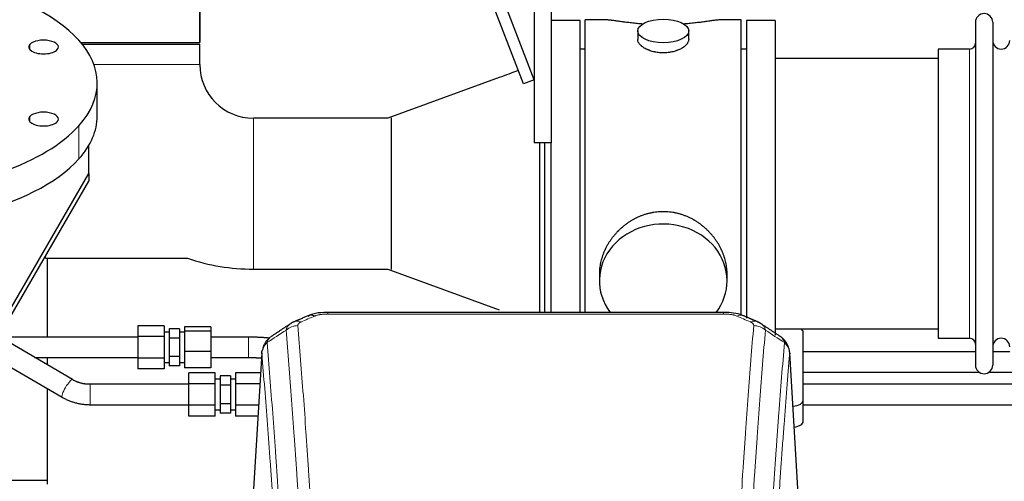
# Model space of a CAD drawing. Header units: inches. Extents: x 0 to 29700, y -16 to 21000.
# Tile 111 of 256: x 3254 to 3834, y 18180 to 18452. Entities that reach past the tile are written whole.
import ezdxf

# ---------------------------------------------------------------- set-up
doc = ezdxf.new("R2010")
doc.units = ezdxf.units.IN
doc.layers.add('1', color=7, linetype='Continuous', true_color=0xffffff)

msp = doc.modelspace()

# ---------------------------------------------------------------- linework, layer by layer
at = {"layer": '1', "color": 2, "linetype": 'Continuous', "lineweight": 25}
for p, q in [((3556.901, 18416.159), (3468.337, 18645.032)), ((3550.575, 18413.711), (3462.505, 18641.308)), ((3359.851, 18438.101), (3359.851, 18575.777)), ((3359.851, 18575.777), (3359.851, 18438.101)), ((3556.901, 18504.101), (3556.901, 18379.101)), ((3566.901, 18504.101), (3566.901, 18379.101)), ((3583.901, 18451.101), (3566.901, 18451.101)), ((3583.901, 18451.101), (3566.901, 18451.101)), ((3583.901, 18279.19), (3583.901, 18451.101)), ((3583.901, 18279.19), (3583.901, 18451.101)), ((3598.248, 18451.531), (3586.901, 18451.531)), ((3586.901, 18349.101), (3586.901, 18451.531)), ((3678.901, 18451.531), (3667.605, 18451.531)), ((3678.901, 18349.101), (3678.901, 18451.531)), ((3681.901, 18451.101), (3681.901, 18275.769)), ((3698.901, 18451.101), (3681.901, 18451.101)), ((3698.901, 18451.101), (3698.901, 18265.765)), ((3617.854, 18444.898), (3617.854, 18439.933)), ((3647.949, 18439.956), (3647.949, 18444.898)), ((3816.901, 18450.001), (3816.901, 18248.201)), ((3827.101, 18450.001), (3827.101, 18248.201)), ((3289.702, 18438.101), (3359.851, 18438.101)), ((3290.521, 18437.101), (3315.401, 18437.101)), ((3315.401, 18437.101), (3359.851, 18437.101)), ((3359.851, 18425.101), (3359.851, 18437.101)), ((3586.901, 18434.101), (3583.901, 18434.101)), ((3681.901, 18434.101), (3678.901, 18434.101)), ((3794.901, 18434.251), (3794.901, 18263.951)), ((3813.401, 18434.251), (3794.901, 18434.251)), ((3794.901, 18428.601), (3698.901, 18428.601)), ((3536.299, 18417.455), (3470.623, 18393.551)), ((3556.901, 18416.159), (3550.575, 18413.711)), ((3299.401, 18394.725), (3299.401, 18414.239)), ((3470.622, 18393.551), (3391.401, 18393.551)), ((3472.511, 18393.732), (3472.511, 18304.47)), ((3294.401, 18360.933), (3294.401, 18377.448)), ((3566.901, 18379.101), (3556.901, 18379.101)), ((3559.901, 18379.098), (3559.901, 18279.187)), ((3562.901, 18379.099), (3562.901, 18279.184)), ((3566.901, 18279.19), (3566.901, 18379.103)), ((3566.901, 18279.19), (3566.901, 18379.094)), ((3237.893, 18263.369), (3294.401, 18360.933)), ((3294.401, 18360.933), (3294.401, 18356.498)), ((3237.893, 18258.934), (3294.401, 18356.498)), ((3586.901, 18279.181), (3586.901, 18349.101)), ((3678.901, 18277.336), (3678.901, 18349.101)), ((3268.996, 18311.051), (3352.661, 18311.051)), ((3269.901, 18311.055), (3269.901, 18264.63)), ((3391.401, 18304.651), (3470.622, 18304.651)), ((3470.623, 18304.651), (3536.285, 18280.752)), ((3595.262, 18301.872), (3595.262, 18297.847)), ((3670.541, 18297.847), (3670.541, 18301.87)), ((3668.487, 18279.186), (3435.315, 18279.186)), ((3323.343, 18271.328), (3323.343, 18264.977)), ((3338.843, 18271.328), (3323.343, 18271.328)), ((3338.843, 18271.328), (3338.843, 18264.977)), ((3350.843, 18270.622), (3350.843, 18268.239)), ((3366.343, 18270.622), (3350.843, 18270.622)), ((3366.343, 18270.622), (3366.343, 18268.239)), ((3284.806, 18239.596), (3241.369, 18264.934)), ((3323.343, 18264.977), (3323.343, 18252.275)), ((3338.843, 18264.977), (3323.343, 18264.977)), ((3341.843, 18267.626), (3338.843, 18267.626)), ((3338.843, 18264.977), (3338.843, 18252.275)), ((3341.843, 18269.596), (3341.843, 18264.111)), ((3347.843, 18269.596), (3341.843, 18269.596)), ((3347.843, 18269.596), (3347.843, 18264.111)), ((3350.843, 18267.626), (3347.843, 18267.626)), ((3350.843, 18268.239), (3350.843, 18256.243)), ((3366.343, 18268.239), (3350.843, 18268.239)), ((3366.343, 18268.239), (3366.343, 18256.243)), ((3698.901, 18269.601), (3794.901, 18269.601)), ((3715.401, 18227.501), (3715.401, 18267.575)), ((3341.843, 18264.111), (3341.843, 18253.141)), ((3347.843, 18264.111), (3341.843, 18264.111)), ((3347.843, 18264.111), (3347.843, 18253.141)), ((3794.901, 18263.951), (3813.401, 18263.951)), ((3230.775, 18257.222), (3278.76, 18229.23)), ((3341.843, 18253.141), (3341.843, 18247.656)), ((3347.843, 18253.141), (3341.843, 18253.141)), ((3347.843, 18253.141), (3347.843, 18247.656)), ((3350.843, 18256.243), (3350.843, 18246.63)), ((3366.343, 18256.243), (3350.843, 18256.243)), ((3366.343, 18256.243), (3366.343, 18246.63)), ((3396.384, 18255.389), (3391.133, 18168.753)), ((3712.67, 18168.753), (3707.419, 18255.39)), ((3816.912, 18255.915), (3715.421, 18255.915)), ((3837.112, 18255.915), (3827.107, 18255.915)), ((3269.901, 18252.627), (3269.901, 18248.291)), ((3323.343, 18252.275), (3323.343, 18245.924)), ((3338.843, 18252.275), (3323.343, 18252.275)), ((3338.843, 18252.275), (3338.843, 18245.924)), ((3338.843, 18249.626), (3341.843, 18249.626)), ((3347.843, 18247.656), (3341.843, 18247.656)), ((3347.843, 18249.626), (3350.843, 18249.626)), ((3388.463, 18252.633), (3388.463, 18252.627)), ((3338.843, 18245.924), (3323.343, 18245.924)), ((3366.343, 18246.63), (3350.843, 18246.63)), ((3353.401, 18237.195), (3353.401, 18243.546)), ((3368.901, 18243.546), (3353.401, 18243.546)), ((3368.901, 18237.195), (3368.901, 18243.546)), ((3371.901, 18241.814), (3371.901, 18236.329)), ((3377.901, 18241.814), (3371.901, 18241.814)), ((3377.901, 18241.814), (3377.901, 18236.329)), ((3380.901, 18243.546), (3380.901, 18237.195)), ((3395.666, 18243.546), (3380.901, 18243.546)), ((3715.421, 18243.915), (3819.262, 18243.915)), ((3824.795, 18243.915), (3839.462, 18243.915)), ((3353.401, 18224.493), (3353.401, 18237.195)), ((3368.901, 18237.195), (3353.401, 18237.195)), ((3371.901, 18239.844), (3368.901, 18239.844)), ((3368.901, 18224.493), (3368.901, 18237.195)), ((3371.901, 18236.329), (3371.901, 18225.359)), ((3377.901, 18236.329), (3371.901, 18236.329)), ((3380.901, 18239.844), (3377.901, 18239.844)), ((3377.901, 18236.329), (3377.901, 18225.359)), ((3380.901, 18237.195), (3380.901, 18224.493)), ((3395.281, 18237.195), (3380.901, 18237.195)), ((3269.901, 18234.401), (3269.901, 18178.147)), ((3353.401, 18218.142), (3353.401, 18224.493)), ((3368.901, 18224.493), (3353.401, 18224.493)), ((3368.901, 18218.142), (3368.901, 18224.493)), ((3371.901, 18225.359), (3371.901, 18219.874)), ((3377.901, 18225.359), (3371.901, 18225.359)), ((3377.901, 18225.359), (3377.901, 18219.874)), ((3380.901, 18224.493), (3380.901, 18218.142)), ((3394.511, 18224.493), (3380.901, 18224.493)), ((3715.401, 18215.083), (3715.401, 18227.501)), ((3368.901, 18221.844), (3371.901, 18221.844)), ((3377.901, 18219.874), (3371.901, 18219.874)), ((3377.901, 18221.844), (3380.901, 18221.844)), ((3368.901, 18218.142), (3353.401, 18218.142)), ((3394.126, 18218.142), (3380.901, 18218.142)), ((3269.9, 18180.153), (3248.898, 18180.153))]:
    msp.add_line(p, q, dxfattribs=at)
at = {"layer": '1', "color": 110, "linetype": 'Continuous', "lineweight": 13}
for p, q in [((3259.683, 18433.897), (3259.683, 18436.99)), ((3813.401, 18434.251), (3813.401, 18263.951)), ((3359.851, 18425.101), (3297.444, 18425.101)), ((3259.683, 18391.488), (3259.683, 18394.581)), ((3391.401, 18393.551), (3391.401, 18349.101)), ((3288.554, 18369.545), (3288.554, 18389.059)), ((3391.401, 18349.101), (3391.401, 18304.651)), ((3268.996, 18312.634), (3268.996, 18311.051)), ((3435.315, 18279.186), (3435.315, 18278.233)), ((3668.487, 18278.233), (3435.315, 18278.233)), ((3668.487, 18279.184), (3668.487, 18278.233)), ((3388.463, 18264.626), (3388.463, 18258.626)), ((3388.463, 18258.626), (3388.463, 18252.633)), ((3396.385, 18254.767), (3391.138, 18168.178)), ((3712.665, 18168.178), (3707.417, 18254.767)), ((3295.139, 18224.844), (3295.139, 18236.844))]:
    msp.add_line(p, q, dxfattribs=at)
at = {"layer": '1', "color": 2, "linetype": 'Continuous', "lineweight": 25}
for centre, radius, start, end in [((3822.001, 18450.001), 5.1, 0, 180), ((3832.101, 18439.251), 5, 180, 0), ((3813.401, 18437.751), 3.5, 270, 0), ((3391.401, 18425.101), 31.55, 180, 270), ((3391.401, 18425.101), 120.45, 251.237813, 270), ((3813.401, 18260.451), 3.5, 0, 90), ((3832.101, 18258.951), 5, 0, 180), ((3822.001, 18248.201), 5.1, 180, 0)]:
    msp.add_arc(centre, radius, start, end, dxfattribs=at)
for centre, major_axis, ratio, start_param, end_param in [((3156.901, 18414.239), (-142.5, 0), 0.4617486, 2.7488936, 5.8904862), ((3156.901, 18414.239), (-142.5, 0), 0.4617486, 5.8904862, 9.0320789), ((3267.767, 18435.443), (-8.75, 0), 0.4617486, 2.7488936, 5.8904862), ((3267.767, 18435.443), (-8.75, 0), 0.4617486, 5.8904862, 9.0320789), ((3156.901, 18394.725), (-142.5, 0), 0.4617486, 0, 2.7488936), ((3267.767, 18393.035), (-8.75, 0), 0.4617486, 5.8904862, 9.0320789), ((3267.767, 18393.035), (-8.75, 0), 0.4617486, 2.7488936, 5.8904862), ((3156.901, 18394.725), (-142.5, 0), 0.4617486, 2.7488936, 3.1416417), ((3632.901, 18297.847), (37.64, 0), 0.8870108, 0, 3.7346664), ((3632.901, 18297.847), (37.64, 0), 0.8870108, 5.6900133, 6.2831853), ((3427.557, 18268.023), (3.953, -9.186), 0.6419268, 2.5510147, 3.1418997), ((3707.401, 18267.575), (-8, 0), 0.4617486, 3.1415927, 3.722063), ((3707.401, 18227.501), (-8, 0), 0.4617486, 1.81384, 3.1415927), ((3707.401, 18215.083), (-8, 0), 0.4617486, 1.911273, 3.1415927)]:
    msp.add_ellipse(centre, major_axis=major_axis, ratio=ratio, start_param=start_param, end_param=end_param, dxfattribs=at)
msp.add_ellipse((3632.901, 18444.898), major_axis=(15.048, 0), ratio=0.4617486, dxfattribs=at)
at = {"layer": '1', "color": 110, "linetype": 'Continuous', "lineweight": 13}
for centre, major_axis, ratio, start_param, end_param in [((3676.246, 18268.023), (-3.953, -9.186), 0.6419268, 3.1410059, 3.7321706), ((3417.576, 18262.373), (-9.964, -0.842), 0.9013977, 4.6363308, 5.3961502), ((3419.548, 18264.566), (3.975, -9.176), 0.6408251, 2.5472213, 3.141301), ((3684.255, 18264.566), (3.975, 9.176), 0.6408251, 0.0010737, 0.5943713), ((3686.227, 18262.373), (-9.964, 0.842), 0.9013977, 4.0286278, 4.7884472), ((3281.783, 18234.413), (-3.023, -5.183), 0.2054816, 3.1428689, 6.2831853)]:
    msp.add_ellipse(centre, major_axis=major_axis, ratio=ratio, start_param=start_param, end_param=end_param, dxfattribs=at)
at = {"layer": '1', "color": 2, "linetype": 'Continuous', "lineweight": 25}
for points, knots in [([(3621.029, 18448.942), (3621.027, 18448.943), (3621.024, 18448.943), (3620.948, 18448.949), (3620.874, 18448.955), (3620.727, 18448.967), (3620.506, 18448.985), (3619.701, 18449.052), (3618.406, 18449.168), (3616.724, 18449.335), (3615.086, 18449.513), (3613.493, 18449.698), (3611.944, 18449.888), (3610.94, 18450.017), (3610.321, 18450.097), (3610.198, 18450.113), (3609.953, 18450.146), (3609.588, 18450.194), (3609.229, 18450.242), (3608.52, 18450.337), (3607.596, 18450.462), (3606.274, 18450.642), (3605.017, 18450.813), (3603.822, 18450.972), (3603.069, 18451.069), (3602.52, 18451.137), (3602.249, 18451.17), (3601.985, 18451.201), (3601.81, 18451.222), (3601.723, 18451.232), (3601.293, 18451.281), (3600.633, 18451.353), (3599.725, 18451.437), (3598.897, 18451.496), (3598.26, 18451.525), (3597.905, 18451.53), (3597.782, 18451.531)], [0, 0, 0, 0, 0.0002215, 0.0002215, 0.0071429, 0.0071429, 0.0140642, 0.027907, 0.083278, 0.1386489, 0.1940199, 0.2493909, 0.3047619, 0.3601329, 0.3601329, 0.3739756, 0.3739756, 0.3878184, 0.4155039, 0.4155039, 0.4708749, 0.5262458, 0.5816168, 0.6369878, 0.6923588, 0.6923588, 0.7200443, 0.733887, 0.733887, 0.7477298, 0.7477298, 0.8031008, 0.8584718, 0.9138427, 0.9692137, 1, 1, 1, 1]), ([(3668.026, 18451.531), (3667.902, 18451.53), (3667.544, 18451.525), (3666.904, 18451.496), (3666.071, 18451.436), (3665.461, 18451.38), (3665.062, 18451.339), (3664.981, 18451.331), (3664.818, 18451.314), (3664.572, 18451.288), (3664.319, 18451.259), (3663.806, 18451.2), (3663.098, 18451.115), (3661.97, 18450.971), (3660.775, 18450.812), (3659.514, 18450.64), (3658.628, 18450.519), (3657.947, 18450.427), (3657.602, 18450.38), (3657.25, 18450.332), (3657.014, 18450.301), (3656.896, 18450.285), (3656.301, 18450.205), (3655.334, 18450.077), (3653.837, 18449.885), (3652.293, 18449.696), (3650.702, 18449.511), (3649.064, 18449.334), (3647.94, 18449.222), (3647.084, 18449.141), (3646.653, 18449.102), (3646.217, 18449.063), (3645.999, 18449.044), (3645.926, 18449.038), (3645.78, 18449.025), (3645.493, 18449.001), (3645.205, 18448.977), (3644.99, 18448.96)], [0, 0, 0, 0, 0.0313476, 0.0871263, 0.142905, 0.1986836, 0.1986836, 0.2126283, 0.2126283, 0.226573, 0.2544623, 0.2544623, 0.310241, 0.3660196, 0.4217983, 0.477577, 0.5333556, 0.5333556, 0.561245, 0.5751896, 0.5751896, 0.5891343, 0.5891343, 0.644913, 0.7006917, 0.7564703, 0.812249, 0.8680277, 0.9238063, 0.9238063, 0.9516957, 0.9656403, 0.9656403, 0.9726127, 0.9726127, 0.979585, 1, 1, 1, 1]), ([(3632.901, 18432.023), (3632.404, 18432.023), (3631.91, 18432.038), (3630.931, 18432.095), (3630.446, 18432.138), (3629.483, 18432.251), (3629.006, 18432.322), (3628.415, 18432.427), (3628.238, 18432.46), (3628.062, 18432.495), (3627.944, 18432.519), (3627.885, 18432.531), (3627.593, 18432.592), (3627.363, 18432.644), (3626.68, 18432.809), (3626.236, 18432.932), (3625.372, 18433.199), (3624.952, 18433.343), (3624.339, 18433.577), (3624.137, 18433.658), (3623.84, 18433.783), (3623.741, 18433.825), (3623.595, 18433.89), (3623.546, 18433.912), (3623.449, 18433.955), (3623.016, 18434.153), (3622.606, 18434.361), (3621.913, 18434.746), (3621.585, 18434.945), (3620.963, 18435.357), (3620.669, 18435.571), (3620.326, 18435.845), (3620.258, 18435.901), (3620.125, 18436.012), (3620.06, 18436.068), (3619.869, 18436.236), (3619.748, 18436.349), (3619.4, 18436.69), (3619.19, 18436.919), (3618.814, 18437.382), (3618.649, 18437.616), (3618.434, 18437.969), (3618.367, 18438.088), (3618.292, 18438.236), (3618.277, 18438.266), (3618.248, 18438.325), (3618.234, 18438.355), (3618.193, 18438.444), (3618.168, 18438.503), (3618.047, 18438.799), (3617.975, 18439.033), (3617.878, 18439.497), (3617.854, 18439.727), (3617.854, 18439.957), (3617.854, 18439.96), (3617.854, 18439.963)], [0, 0, 0, 0, 0.0624454, 0.0624454, 0.1248907, 0.1248907, 0.1873361, 0.1873361, 0.2029474, 0.2107531, 0.2107531, 0.2185588, 0.2185588, 0.2497814, 0.2497814, 0.3122268, 0.3122268, 0.3746722, 0.3746722, 0.4058948, 0.4058948, 0.4215062, 0.4215062, 0.4293119, 0.4293119, 0.4371175, 0.4995629, 0.4995629, 0.5620082, 0.5620082, 0.6244536, 0.6244536, 0.6400649, 0.6400649, 0.6556763, 0.6556763, 0.686899, 0.686899, 0.7493443, 0.7493443, 0.8117897, 0.8117897, 0.8430124, 0.8430124, 0.850818, 0.850818, 0.8586237, 0.8586237, 0.874235, 0.874235, 0.9366804, 0.9366804, 0.9991258, 0.9991258, 1, 1, 1, 1]), ([(3647.949, 18439.959), (3647.949, 18439.731), (3647.925, 18439.502), (3647.829, 18439.039), (3647.758, 18438.805), (3647.567, 18438.336), (3647.448, 18438.101), (3647.269, 18437.805), (3647.232, 18437.746), (3647.174, 18437.657), (3647.154, 18437.627), (3647.113, 18437.568), (3647.011, 18437.42), (3646.9, 18437.273), (3646.617, 18436.924), (3646.407, 18436.694), (3645.946, 18436.242), (3645.694, 18436.019), (3645.285, 18435.692), (3645.143, 18435.583), (3644.923, 18435.422), (3644.848, 18435.369), (3644.695, 18435.263), (3644.618, 18435.21), (3644.226, 18434.95), (3643.896, 18434.749), (3643.204, 18434.365), (3642.841, 18434.181), (3642.085, 18433.83), (3641.69, 18433.664), (3641.227, 18433.487), (3641.176, 18433.467), (3641.072, 18433.429), (3641.02, 18433.409), (3640.862, 18433.352), (3640.547, 18433.24), (3640.225, 18433.135), (3639.575, 18432.934), (3639.132, 18432.812), (3638.228, 18432.593), (3637.766, 18432.495), (3637.058, 18432.368), (3636.82, 18432.329), (3636.459, 18432.276), (3636.338, 18432.258), (3636.096, 18432.226), (3635.975, 18432.211), (3635.367, 18432.139), (3634.878, 18432.096), (3633.894, 18432.038), (3633.399, 18432.023), (3632.901, 18432.023)], [0, 0, 0, 0, 0.0621483, 0.0621483, 0.1246718, 0.1246718, 0.1871952, 0.1871952, 0.2028261, 0.2028261, 0.2106415, 0.2106415, 0.2184569, 0.2497186, 0.2497186, 0.3122421, 0.3122421, 0.3747655, 0.3747655, 0.4060273, 0.4060273, 0.4216581, 0.4216581, 0.437289, 0.437289, 0.4998124, 0.4998124, 0.5623359, 0.5623359, 0.6248593, 0.6248593, 0.6326748, 0.6326748, 0.6404902, 0.6404902, 0.656121, 0.6873828, 0.6873828, 0.7499062, 0.7499062, 0.8124297, 0.8124297, 0.8436914, 0.8436914, 0.8593222, 0.8593222, 0.8749531, 0.8749531, 0.9374766, 0.9374766, 1, 1, 1, 1]), ([(3670.541, 18301.835), (3670.54, 18302.367), (3670.526, 18302.904), (3670.481, 18303.722), (3670.457, 18304.072), (3670.427, 18304.424), (3670.414, 18304.564), (3670.408, 18304.635), (3670.387, 18304.846), (3670.315, 18305.55), (3670.142, 18306.813), (3669.822, 18308.49), (3669.413, 18310.16), (3668.917, 18311.822), (3668.334, 18313.475), (3667.886, 18314.571), (3667.587, 18315.254), (3667.526, 18315.391), (3667.403, 18315.663), (3667.216, 18316.071), (3667.022, 18316.475), (3666.624, 18317.278), (3666.069, 18318.337), (3665.16, 18319.888), (3664.177, 18321.403), (3663.121, 18322.88), (3662.366, 18323.84), (3661.781, 18324.549), (3661.583, 18324.784), (3661.281, 18325.134), (3661.18, 18325.25), (3660.976, 18325.482), (3660.462, 18326.056), (3659.511, 18327.062), (3658.187, 18328.34), (3656.806, 18329.557), (3655.368, 18330.711), (3653.874, 18331.801), (3652.838, 18332.485), (3652.047, 18332.98), (3651.781, 18333.142), (3651.445, 18333.342), (3651.377, 18333.381), (3651.243, 18333.46), (3651.04, 18333.578), (3650.295, 18334.002), (3649.059, 18334.656), (3647.379, 18335.443), (3645.666, 18336.145), (3643.92, 18336.76), (3642.141, 18337.289), (3640.932, 18337.581), (3640.016, 18337.777), (3639.709, 18337.839), (3639.324, 18337.911), (3639.247, 18337.925), (3639.092, 18337.953), (3638.861, 18337.993), (3638.012, 18338.135), (3636.622, 18338.319), (3634.769, 18338.467), (3632.915, 18338.516), (3631.061, 18338.468), (3629.206, 18338.322), (3627.969, 18338.159), (3627.196, 18338.036), (3627.041, 18338.01), (3626.732, 18337.957), (3626.269, 18337.874), (3625.81, 18337.782), (3624.894, 18337.586), (3623.685, 18337.295), (3621.902, 18336.767), (3620.151, 18336.151), (3618.431, 18335.446), (3617.305, 18334.919), (3616.468, 18334.502), (3616.19, 18334.359), (3615.845, 18334.176), (3615.707, 18334.102), (3615.432, 18333.953), (3614.681, 18333.538), (3613.478, 18332.824), (3611.931, 18331.802), (3610.437, 18330.713), (3608.997, 18329.558), (3607.611, 18328.336), (3606.722, 18327.478), (3606.233, 18326.983), (3606.179, 18326.928), (3606.07, 18326.817), (3606.016, 18326.762), (3605.855, 18326.595), (3605.535, 18326.26), (3605.222, 18325.92), (3604.605, 18325.236), (3603.806, 18324.31), (3602.681, 18322.878), (3601.627, 18321.405), (3600.645, 18319.892), (3599.735, 18318.338), (3599.177, 18317.275), (3598.844, 18316.603), (3598.778, 18316.467), (3598.648, 18316.197), (3598.456, 18315.791), (3598.273, 18315.384), (3597.916, 18314.569), (3597.47, 18313.478), (3596.889, 18311.831), (3596.393, 18310.173), (3595.984, 18308.506), (3595.663, 18306.829), (3595.509, 18305.705), (3595.431, 18305), (3595.417, 18304.859), (3595.389, 18304.578), (3595.352, 18304.156), (3595.323, 18303.737), (3595.277, 18302.912), (3595.262, 18302.369), (3595.262, 18301.83)], [0, 0, 0, 0, 0.0151373, 0.0151373, 0.0229562, 0.0249109, 0.0249109, 0.0268656, 0.0268656, 0.030775, 0.0464127, 0.0620504, 0.0776881, 0.0933258, 0.1089635, 0.1246012, 0.1246012, 0.1285107, 0.1285107, 0.1324201, 0.1402389, 0.1402389, 0.1558766, 0.1715144, 0.1871521, 0.2027898, 0.2184275, 0.2184275, 0.2262463, 0.2262463, 0.2301558, 0.2301558, 0.2340652, 0.2497029, 0.2653406, 0.2809783, 0.296616, 0.3122537, 0.3278914, 0.3278914, 0.3357103, 0.3357103, 0.337665, 0.337665, 0.3396197, 0.3435291, 0.3591668, 0.3748045, 0.3904422, 0.4060799, 0.4217176, 0.4373554, 0.4373554, 0.4451742, 0.4451742, 0.4471289, 0.4471289, 0.4490836, 0.4529931, 0.4686308, 0.4842685, 0.4999062, 0.5155439, 0.5311816, 0.5468193, 0.5468193, 0.5507287, 0.5507287, 0.5546381, 0.562457, 0.562457, 0.5780947, 0.5937324, 0.6093701, 0.6250078, 0.6406455, 0.6406455, 0.6484644, 0.6484644, 0.6504191, 0.6523738, 0.6562832, 0.6719209, 0.6875586, 0.7031963, 0.7188341, 0.7344718, 0.7501095, 0.7501095, 0.7520642, 0.7520642, 0.7540189, 0.7540189, 0.7579283, 0.7657472, 0.7657472, 0.7813849, 0.7970226, 0.8126603, 0.828298, 0.8439357, 0.8595734, 0.8595734, 0.8634828, 0.8634828, 0.8673923, 0.8752111, 0.8752111, 0.8908488, 0.9064865, 0.9221242, 0.9377619, 0.9533996, 0.9690373, 0.9690373, 0.9729468, 0.9729468, 0.9768562, 0.984675, 0.984675, 1, 1, 1, 1]), ([(3436.615, 18279.169), (3435.387, 18279.21), (3431.946, 18279.131), (3427.315, 18278.724), (3424.42, 18277.396), (3423.486, 18276.873)], [0, 0, 0, 0, 0.2639672, 0.7540872, 1, 1, 1, 1]), ([(3680.133, 18277.078), (3679.531, 18277.397), (3677.318, 18278.413), (3673.332, 18279.03), (3670.004, 18279.136), (3668.485, 18279.058)], [0, 0, 0, 0, 0.1770393, 0.635172, 1, 1, 1, 1]), ([(3707.335, 18256.05), (3707.224, 18257), (3706.78, 18258.839), (3705.488, 18261.455), (3703.807, 18263.552), (3702.516, 18264.595), (3701.894, 18265.015)], [0, 0, 0, 0, 0.2790385, 0.5536712, 0.8024065, 1, 1, 1, 1]), ([(3401.327, 18264.577), (3400.806, 18264.204), (3399.749, 18263.295), (3398.385, 18261.512), (3397.332, 18259.357), (3396.916, 18257.831), (3396.781, 18257.058)], [0, 0, 0, 0, 0.2123708, 0.4683651, 0.7393635, 1, 1, 1, 1]), ([(3396.385, 18254.767), (3396.385, 18254.779), (3396.383, 18254.802), (3396.381, 18254.837), (3396.38, 18254.873), (3396.378, 18254.908), (3396.377, 18254.943), (3396.376, 18254.978), (3396.376, 18255.012), (3396.375, 18255.047), (3396.375, 18255.082), (3396.375, 18255.117), (3396.375, 18255.152), (3396.376, 18255.186), (3396.377, 18255.221), (3396.378, 18255.255), (3396.379, 18255.29), (3396.38, 18255.324), (3396.382, 18255.358), (3396.384, 18255.393), (3396.386, 18255.427), (3396.388, 18255.461), (3396.391, 18255.495), (3396.394, 18255.529), (3396.397, 18255.563), (3396.4, 18255.597), (3396.404, 18255.631), (3396.407, 18255.665), (3396.411, 18255.698), (3396.416, 18255.732), (3396.42, 18255.766), (3396.425, 18255.799), (3396.43, 18255.833), (3396.435, 18255.866), (3396.44, 18255.9), (3396.446, 18255.933), (3396.452, 18255.966), (3396.458, 18255.999), (3396.464, 18256.032), (3396.47, 18256.065), (3396.477, 18256.098), (3396.484, 18256.131), (3396.491, 18256.164), (3396.498, 18256.197), (3396.506, 18256.23), (3396.514, 18256.262), (3396.522, 18256.295), (3396.53, 18256.327), (3396.539, 18256.36), (3396.547, 18256.392), (3396.556, 18256.424), (3396.565, 18256.457), (3396.575, 18256.489), (3396.584, 18256.521), (3396.594, 18256.553), (3396.604, 18256.585), (3396.614, 18256.617), (3396.625, 18256.649), (3396.635, 18256.68), (3396.646, 18256.712), (3396.657, 18256.743), (3396.669, 18256.775), (3396.68, 18256.806), (3396.692, 18256.838), (3396.702, 18256.864), (3396.708, 18256.88), (3396.71, 18256.885)], [0, 0, 0, 0, 0.0160287, 0.0320483, 0.0480589, 0.0640604, 0.080053, 0.0960364, 0.1120109, 0.1279763, 0.1439327, 0.1598801, 0.1758184, 0.1917478, 0.2076681, 0.2235794, 0.2394817, 0.255375, 0.2712593, 0.2871346, 0.3030009, 0.3188582, 0.3347065, 0.3505458, 0.3663762, 0.3821975, 0.3980099, 0.4138133, 0.4296077, 0.4453931, 0.4611696, 0.4769371, 0.4926957, 0.5084453, 0.5241859, 0.5399176, 0.5556403, 0.5713541, 0.5870589, 0.6027548, 0.6184418, 0.6341198, 0.6497889, 0.6654491, 0.6811003, 0.6967426, 0.712376, 0.7280004, 0.743616, 0.7592226, 0.7748203, 0.7904091, 0.8059891, 0.8215601, 0.8371222, 0.8526754, 0.8682197, 0.8837552, 0.8992817, 0.9147994, 0.9303082, 0.9458081, 0.9612991, 0.9767813, 0.9922546, 1, 1, 1, 1]), ([(3707.334, 18256.057), (3707.345, 18256), (3707.401, 18255.692), (3707.428, 18255.355), (3707.428, 18255.05), (3707.426, 18254.979), (3707.424, 18254.909), (3707.421, 18254.838), (3707.419, 18254.791), (3707.417, 18254.767)], [0, 0, 0, 0, 0.135601, 0.730798, 0.7844814, 0.8382432, 0.8920836, 0.9460025, 1, 1, 1, 1]), ([(3955.281, 18236.844), (3939.991, 18236.844), (3895.903, 18236.844), (3825.587, 18236.844), (3760.921, 18236.844), (3725.053, 18236.844), (3715.413, 18236.844)], [0, 0, 0, 0, 0.1912262, 0.5514107, 0.8794291, 1, 1, 1, 1]), ([(3715.413, 18224.844), (3751.939, 18224.844), (3831.649, 18224.844), (3911.359, 18224.844), (3954.542, 18224.844)], [0, 0, 0, 0, 0.458247, 1, 1, 1, 1])]:
    msp.add_open_spline(points, degree=3, knots=knots, dxfattribs=at)
for points, degree in [([(3547.511, 18421.625), (3543.773, 18420.235), (3540.036, 18418.845), (3536.298, 18417.455)], 3), ([(3423.603, 18277.206), (3415.573, 18273.737)], 1), ([(3688.229, 18273.741), (3684.214, 18275.484), (3680.199, 18277.202)], 2), ([(3413.183, 18272.463), (3407.553, 18268.742), (3401.932, 18265.031)], 2), ([(3415.604, 18273.67), (3414.242, 18273.367), (3413.252, 18272.436)], 2), ([(3690.543, 18272.4), (3689.511, 18273.302), (3688.188, 18273.66)], 2), ([(3701.872, 18265.031), (3696.257, 18268.737), (3690.634, 18272.454)], 2), ([(3323.343, 18264.626), (3241.9, 18264.626)], 1), ([(3388.463, 18264.626), (3366.343, 18264.626)], 1), ([(3400.796, 18264.043), (3395.098, 18264.612), (3388.463, 18264.626)], 2), ([(3262.467, 18252.627), (3323.343, 18252.627)], 1), ([(3366.343, 18252.627), (3388.463, 18252.627)], 1), ([(3388.463, 18252.627), (3392.559, 18252.623), (3396.214, 18252.387)], 2), ([(3295.139, 18236.844), (3289.514, 18236.824), (3284.802, 18239.598)], 2), ([(3353.401, 18236.844), (3295.139, 18236.844)], 1), ([(3278.764, 18229.228), (3286.31, 18224.937), (3295.139, 18224.844)], 2), ([(3295.139, 18224.844), (3353.401, 18224.844)], 1)]:
    msp.add_open_spline(points, degree=degree, dxfattribs=at)
at = {"layer": '1', "color": 110, "linetype": 'Continuous', "lineweight": 13}
for points in [[(3427.557, 18277.066), (3424.887, 18275.913), (3422.218, 18274.756), (3419.548, 18273.595)], [(3684.255, 18273.595), (3681.585, 18274.756), (3678.915, 18275.913), (3676.246, 18277.066)], [(3410.693, 18268.804), (3406.94, 18266.327), (3403.19, 18263.854), (3399.441, 18261.383)], [(3704.362, 18261.383), (3700.613, 18263.854), (3696.862, 18266.327), (3693.11, 18268.804)]]:
    msp.add_open_spline(points, degree=3, dxfattribs=at)
for points, knots in [([(3427.557, 18277.066), (3427.682, 18277.12), (3427.812, 18277.172), (3428.013, 18277.248), (3428.082, 18277.272), (3428.219, 18277.32), (3428.289, 18277.344), (3428.642, 18277.458), (3428.936, 18277.541), (3429.546, 18277.691), (3429.862, 18277.758), (3430.27, 18277.834), (3430.352, 18277.848), (3430.516, 18277.877), (3430.599, 18277.89), (3430.847, 18277.93), (3431.014, 18277.954), (3431.515, 18278.023), (3431.852, 18278.061), (3432.532, 18278.126), (3432.874, 18278.152), (3433.564, 18278.193), (3433.911, 18278.208), (3434.61, 18278.228), (3434.961, 18278.233), (3435.315, 18278.233)], [0, 0, 0, 0, 0.0625, 0.0625, 0.09375, 0.09375, 0.125, 0.125, 0.25, 0.25, 0.375, 0.375, 0.40625, 0.40625, 0.4375, 0.4375, 0.5, 0.5, 0.625, 0.625, 0.75, 0.75, 0.875, 0.875, 1, 1, 1, 1]), ([(3668.487, 18278.233), (3668.841, 18278.233), (3669.195, 18278.228), (3669.635, 18278.216), (3669.724, 18278.213), (3669.9, 18278.206), (3669.988, 18278.203), (3670.251, 18278.191), (3670.426, 18278.182), (3670.948, 18278.151), (3671.293, 18278.124), (3671.976, 18278.058), (3672.313, 18278.019), (3672.981, 18277.928), (3673.311, 18277.875), (3673.676, 18277.807), (3673.717, 18277.799), (3673.798, 18277.784), (3673.918, 18277.76), (3674.196, 18277.702), (3674.427, 18277.649), (3674.882, 18277.537), (3675.173, 18277.454), (3675.73, 18277.273), (3675.995, 18277.174), (3676.246, 18277.066)], [0, 0, 0, 0, 0.125, 0.125, 0.15625, 0.15625, 0.1875, 0.1875, 0.25, 0.25, 0.375, 0.375, 0.5, 0.5, 0.625, 0.625, 0.640625, 0.640625, 0.65625, 0.6875, 0.75, 0.75, 0.875, 0.875, 1, 1, 1, 1]), ([(3410.693, 18268.804), (3410.729, 18269.048), (3410.782, 18269.287), (3410.87, 18269.577), (3410.889, 18269.635), (3410.929, 18269.75), (3410.95, 18269.807), (3411.015, 18269.977), (3411.063, 18270.088), (3411.22, 18270.416), (3411.461, 18270.838), (3411.769, 18271.23), (3412.025, 18271.512), (3412.137, 18271.627), (3412.255, 18271.74), (3412.303, 18271.784), (3412.328, 18271.806), (3412.401, 18271.873), (3412.451, 18271.916), (3412.705, 18272.13), (3412.923, 18272.292), (3413.165, 18272.451), (3413.174, 18272.457), (3413.182, 18272.462)], [0, 0, 0, 0, 0.1656246, 0.1656246, 0.2070308, 0.2070308, 0.2484369, 0.2484369, 0.3312492, 0.3312492, 0.4968738, 0.6624984, 0.6624984, 0.7453108, 0.7660138, 0.7660138, 0.7867169, 0.7867169, 0.8281231, 0.8281231, 0.9937477, 0.9937477, 1, 1, 1, 1]), ([(3417.576, 18271.393), (3417.567, 18271.495), (3417.57, 18271.597), (3417.587, 18271.724), (3417.591, 18271.75), (3417.601, 18271.801), (3417.606, 18271.826), (3417.625, 18271.902), (3417.641, 18271.952), (3417.696, 18272.103), (3417.745, 18272.201), (3417.865, 18272.396), (3417.937, 18272.491), (3418.063, 18272.633), (3418.108, 18272.68), (3418.181, 18272.749), (3418.205, 18272.772), (3418.257, 18272.818), (3418.283, 18272.841), (3418.418, 18272.954), (3418.536, 18273.041), (3418.792, 18273.209), (3418.93, 18273.291), (3419.225, 18273.447), (3419.382, 18273.522), (3419.548, 18273.595)], [0, 0, 0, 0, 0.125, 0.125, 0.15625, 0.15625, 0.1875, 0.1875, 0.25, 0.25, 0.375, 0.375, 0.5, 0.5, 0.5625, 0.5625, 0.59375, 0.59375, 0.625, 0.625, 0.75, 0.75, 0.875, 0.875, 1, 1, 1, 1]), ([(3417.576, 18271.393), (3418.133, 18264.773), (3419.234, 18251.283), (3420.842, 18230.298), (3421.884, 18215.809), (3422.655, 18204.755), (3423.037, 18199.181), (3423.415, 18193.536), (3423.667, 18189.758), (3423.792, 18187.86), (3424.415, 18178.336), (3424.907, 18170.594), (3425.632, 18158.799), (3425.872, 18154.838), (3426.348, 18146.855), (3426.584, 18142.834), (3427.286, 18130.681), (3428.206, 18114.239), (3429.097, 18097.32), (3429.534, 18088.741)], [0, 0, 0, 0, 0.125, 0.25, 0.375, 0.375, 0.4375, 0.46875, 0.46875, 0.5, 0.5, 0.625, 0.625, 0.6875, 0.6875, 0.75, 0.75, 0.875, 1, 1, 1, 1]), ([(3674.268, 18088.741), (3674.706, 18097.32), (3675.596, 18114.239), (3676.517, 18130.681), (3677.219, 18142.834), (3677.455, 18146.855), (3677.931, 18154.838), (3678.171, 18158.799), (3678.896, 18170.594), (3679.387, 18178.336), (3680.011, 18187.86), (3680.136, 18189.758), (3680.387, 18193.536), (3680.766, 18199.181), (3681.148, 18204.755), (3681.919, 18215.809), (3682.961, 18230.298), (3684.569, 18251.283), (3685.669, 18264.773), (3686.227, 18271.393)], [0, 0, 0, 0, 0.125, 0.25, 0.25, 0.3125, 0.3125, 0.375, 0.375, 0.5, 0.5, 0.53125, 0.53125, 0.5625, 0.625, 0.625, 0.75, 0.875, 1, 1, 1, 1]), ([(3684.255, 18273.595), (3684.421, 18273.522), (3684.579, 18273.447), (3684.765, 18273.348), (3684.802, 18273.328), (3684.874, 18273.287), (3684.909, 18273.267), (3685.014, 18273.205), (3685.081, 18273.164), (3685.273, 18273.037), (3685.508, 18272.863), (3685.698, 18272.679), (3685.824, 18272.538), (3685.864, 18272.49), (3685.918, 18272.417), (3685.936, 18272.393), (3685.969, 18272.344), (3685.985, 18272.319), (3686.061, 18272.197), (3686.109, 18272.098), (3686.181, 18271.898), (3686.206, 18271.798), (3686.233, 18271.596), (3686.235, 18271.495), (3686.227, 18271.393)], [0, 0, 0, 0, 0.125, 0.125, 0.15625, 0.15625, 0.1875, 0.1875, 0.25, 0.25, 0.375, 0.5, 0.5, 0.5625, 0.5625, 0.59375, 0.59375, 0.625, 0.625, 0.75, 0.75, 0.875, 0.875, 1, 1, 1, 1]), ([(3690.624, 18272.46), (3690.634, 18272.453), (3690.644, 18272.447), (3690.886, 18272.288), (3691.321, 18271.964), (3691.693, 18271.605), (3691.949, 18271.323), (3692.031, 18271.226), (3692.147, 18271.079), (3692.184, 18271.029), (3692.258, 18270.928), (3692.293, 18270.877), (3692.466, 18270.621), (3692.586, 18270.41), (3692.794, 18269.973), (3692.967, 18269.524), (3693.074, 18269.048), (3693.11, 18268.804)], [0, 0, 0, 0, 0.0068075, 0.0068075, 0.1723396, 0.3378717, 0.3378717, 0.4206377, 0.4206377, 0.4620207, 0.4620207, 0.5034038, 0.5034038, 0.6689358, 0.6689358, 0.8344679, 1, 1, 1, 1]), ([(3399.441, 18261.383), (3399.569, 18261.908), (3399.748, 18262.397), (3400.205, 18263.295), (3400.482, 18263.704), (3400.97, 18264.25), (3401.145, 18264.421), (3401.51, 18264.735), (3401.701, 18264.879), (3401.902, 18265.011)], [0, 0, 0, 0, 0.335226, 0.335226, 0.6704519, 0.6704519, 0.8380649, 0.8380649, 1, 1, 1, 1]), ([(3422.667, 18086.365), (3422.228, 18094.934), (3421.337, 18111.832), (3420.415, 18128.255), (3419.712, 18140.394), (3419.476, 18144.41), (3418.999, 18152.383), (3418.759, 18156.34), (3418.033, 18168.122), (3417.541, 18175.854), (3416.917, 18185.368), (3416.791, 18187.262), (3416.54, 18191.037), (3416.161, 18196.674), (3415.778, 18202.242), (3415.006, 18213.284), (3413.963, 18227.756), (3412.353, 18248.716), (3411.251, 18262.191), (3410.693, 18268.804)], [0, 0, 0, 0, 0.125, 0.25, 0.25, 0.3125, 0.3125, 0.375, 0.375, 0.5, 0.5, 0.53125, 0.53125, 0.5625, 0.625, 0.625, 0.75, 0.875, 1, 1, 1, 1]), ([(3693.11, 18268.804), (3692.552, 18262.191), (3691.45, 18248.716), (3689.84, 18227.756), (3688.796, 18213.284), (3688.025, 18202.242), (3687.642, 18196.674), (3687.263, 18191.037), (3687.011, 18187.262), (3686.886, 18185.368), (3686.261, 18175.854), (3685.77, 18168.122), (3685.043, 18156.34), (3684.803, 18152.383), (3684.327, 18144.41), (3684.09, 18140.394), (3683.387, 18128.255), (3682.466, 18111.832), (3681.574, 18094.934), (3681.136, 18086.365)], [0, 0, 0, 0, 0.125, 0.25, 0.375, 0.375, 0.4375, 0.46875, 0.46875, 0.5, 0.5, 0.625, 0.625, 0.6875, 0.6875, 0.75, 0.75, 0.875, 1, 1, 1, 1]), ([(3701.902, 18265.011), (3702.102, 18264.878), (3702.292, 18264.735), (3702.658, 18264.421), (3702.832, 18264.25), (3703.32, 18263.704), (3703.598, 18263.295), (3704.054, 18262.397), (3704.233, 18261.908), (3704.362, 18261.383)], [0, 0, 0, 0, 0.1617419, 0.1617419, 0.3293935, 0.3293935, 0.6646968, 0.6646968, 1, 1, 1, 1]), ([(3396.385, 18254.767), (3396.415, 18255.373), (3396.505, 18255.979), (3396.728, 18256.872), (3396.817, 18257.167), (3397.023, 18257.749), (3397.14, 18258.036), (3397.401, 18258.6), (3397.546, 18258.877), (3397.86, 18259.418), (3398.03, 18259.682), (3398.394, 18260.196), (3398.588, 18260.445), (3398.998, 18260.927), (3399.214, 18261.16), (3399.441, 18261.383)], [0, 0, 0, 0, 0.25, 0.25, 0.375, 0.375, 0.5, 0.5, 0.625, 0.625, 0.75, 0.75, 0.875, 0.875, 1, 1, 1, 1]), ([(3399.441, 18261.383), (3400.012, 18254.692), (3401.14, 18241.049), (3402.785, 18219.808), (3403.851, 18205.129), (3404.64, 18193.925), (3405.031, 18188.275), (3405.483, 18181.598), (3405.675, 18178.718), (3405.803, 18176.794), (3405.867, 18175.83), (3406.186, 18171), (3406.565, 18165.157), (3407.003, 18158.256), (3407.19, 18155.281), (3407.314, 18153.294), (3407.376, 18152.299), (3407.932, 18143.321), (3408.905, 18127.113), (3410.316, 18102.061), (3411.224, 18084.865), (3411.67, 18076.143)], [0, 0, 0, 0, 0.125, 0.25, 0.375, 0.375, 0.4375, 0.46875, 0.484375, 0.484375, 0.5, 0.5, 0.5625, 0.59375, 0.609375, 0.609375, 0.625, 0.625, 0.75, 0.875, 1, 1, 1, 1]), ([(3692.133, 18076.143), (3692.188, 18077.233), (3692.244, 18078.321), (3692.356, 18080.494), (3692.525, 18083.747), (3692.92, 18091.298), (3693.264, 18097.699), (3693.957, 18110.409), (3694.897, 18127.106), (3696.356, 18151.408), (3697.36, 18167.112), (3697.934, 18175.806), (3697.998, 18176.77), (3698.126, 18178.694), (3698.319, 18181.574), (3698.77, 18188.253), (3699.161, 18193.905), (3699.49, 18198.576), (3699.556, 18199.508), (3699.688, 18201.368), (3699.886, 18204.152), (3700.351, 18210.606), (3700.754, 18216.064), (3701.566, 18226.883), (3702.663, 18241.048), (3703.79, 18254.692), (3704.362, 18261.383)], [0, 0, 0, 0, 0.015625, 0.015625, 0.03125, 0.0625, 0.125, 0.125, 0.25, 0.375, 0.5, 0.5, 0.515625, 0.515625, 0.53125, 0.5625, 0.625, 0.625, 0.640625, 0.640625, 0.65625, 0.6875, 0.75, 0.75, 0.875, 1, 1, 1, 1]), ([(3704.362, 18261.383), (3704.588, 18261.16), (3704.804, 18260.927), (3705.215, 18260.445), (3705.409, 18260.196), (3705.773, 18259.682), (3705.943, 18259.418), (3706.257, 18258.877), (3706.401, 18258.6), (3706.663, 18258.036), (3706.78, 18257.749), (3706.986, 18257.167), (3707.075, 18256.872), (3707.298, 18255.979), (3707.388, 18255.373), (3707.417, 18254.767)], [0, 0, 0, 0, 0.125, 0.125, 0.25, 0.25, 0.375, 0.375, 0.5, 0.5, 0.625, 0.625, 0.75, 0.75, 1, 1, 1, 1]), ([(3408.581, 18070.081), (3408.136, 18078.775), (3407.23, 18095.917), (3405.823, 18120.891), (3404.853, 18137.049), (3404.298, 18146), (3404.237, 18146.992), (3404.113, 18148.973), (3403.927, 18151.939), (3403.49, 18158.819), (3403.112, 18164.644), (3402.794, 18169.46), (3402.73, 18170.421), (3402.602, 18172.339), (3402.41, 18175.211), (3401.96, 18181.868), (3401.57, 18187.502), (3400.784, 18198.672), (3399.72, 18213.309), (3398.08, 18234.49), (3396.955, 18248.094), (3396.385, 18254.767)], [0, 0, 0, 0, 0.125, 0.25, 0.375, 0.375, 0.390625, 0.390625, 0.40625, 0.4375, 0.5, 0.5, 0.515625, 0.515625, 0.53125, 0.5625, 0.625, 0.625, 0.75, 0.875, 1, 1, 1, 1]), ([(3707.417, 18254.767), (3706.847, 18248.094), (3705.723, 18234.489), (3704.629, 18220.364), (3703.819, 18209.576), (3703.418, 18204.133), (3702.954, 18197.698), (3702.756, 18194.922), (3702.625, 18193.067), (3702.559, 18192.138), (3702.231, 18187.481), (3701.841, 18181.845), (3701.391, 18175.187), (3701.199, 18172.315), (3701.071, 18170.397), (3701.007, 18169.435), (3700.435, 18160.767), (3699.433, 18145.11), (3697.979, 18120.884), (3696.573, 18095.916), (3695.667, 18078.775), (3695.222, 18070.081)], [0, 0, 0, 0, 0.125, 0.25, 0.25, 0.3125, 0.34375, 0.359375, 0.359375, 0.375, 0.375, 0.4375, 0.46875, 0.484375, 0.484375, 0.5, 0.5, 0.625, 0.75, 0.875, 1, 1, 1, 1])]:
    msp.add_open_spline(points, degree=3, knots=knots, dxfattribs=at)

doc.saveas('drawing.dxf')
